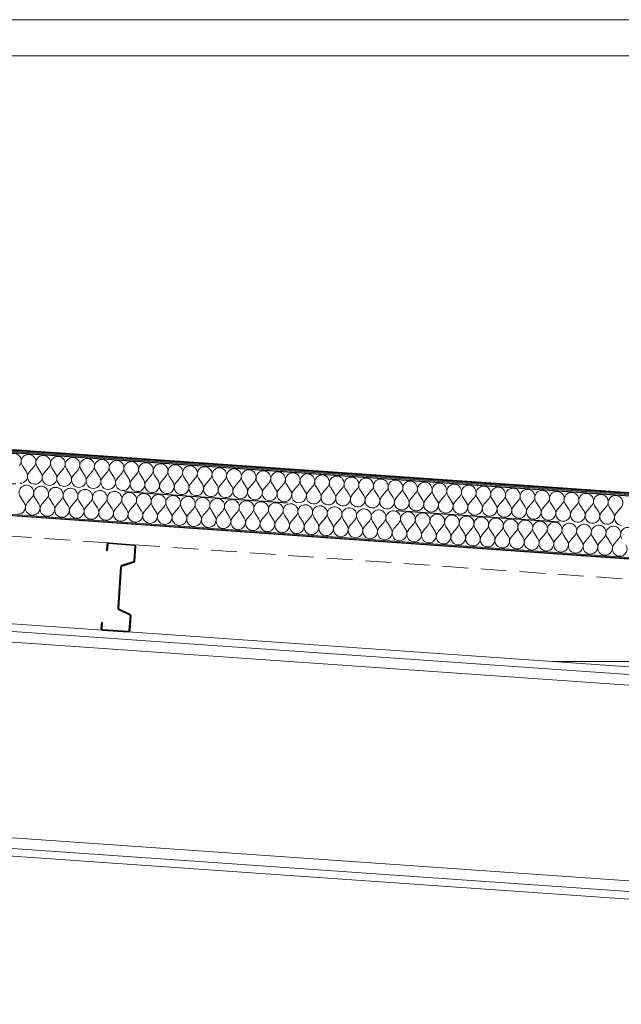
# Model space of a CAD drawing. Header units: millimetres. Extents: x 30792 to 66615, y -300 to 6970.
# Tile 38 of 58: x 58077 to 59245, y 5022 to 6935. Entities that reach past the tile are written whole.
import ezdxf

# ---------------------------------------------------------------- set-up
doc = ezdxf.new("R2010")
doc.units = ezdxf.units.MM
doc.header["$MEASUREMENT"] = 0
for name, pattern in [('Discontinu', [529.166651, 317.499995, -211.666656]), ('Pointillé', [75, 50, -25]), ('Wipeout_Contour', [1000, 0, -1000])]:
    doc.linetypes.add(name, pattern=pattern)
for name, color, linetype in [('Finitions - Etanchéité.5-Etanchéité', 7, 'Continuous'), ('Métal _ Charpente Couverture.Charp_Couv_Bard_Métal', 7, 'Continuous'), ('Métal _ Charpente.Charp_Couv_Bard_Métal', 7, 'Continuous'), ('Métal _ Finitions.Charp_Couv_Bard_Méta', 7, 'Continuous'), ('Nouveau_Plâtrerie _ Plafonds (Finition).Plâtrerie', 7, 'Continuous')]:
    doc.layers.add(name, color=color, linetype=linetype)

# ---------------------------------------------------------------- blocks, each defined once
blk = doc.blocks.new('*X38')
at = {"layer": 'Finitions - Etanchéité.5-Etanchéité', "linetype": 'Continuous', "lineweight": 15, "true_color": 0x2e45b3}
blk.add_hatch(color=175, dxfattribs=at).paths.add_polyline_path([(63618.3, 5705.5), (63618.3, 5707.5), (48778.3, 6745.3), (48778.3, 6743.3)])
blk = doc.blocks.new('*X39')
at = {"layer": 'Finitions - Etanchéité.5-Etanchéité', "linetype": 'Continuous', "lineweight": 15, "true_color": 0x6a6a6a}
blk.add_hatch(color=251, dxfattribs=at).paths.add_polyline_path([(63618.3, 5707.5), (63618.3, 5709.5), (48778.3, 6747.3), (48778.3, 6745.3)])
blk = doc.blocks.new('*X40')
at = {"layer": 'Finitions - Etanchéité.5-Etanchéité', "linetype": 'Continuous', "lineweight": 15, "true_color": 0xe8e8e8}
blk.add_hatch(color=254, dxfattribs=at).paths.add_polyline_path([(63618.3, 5709.5), (63618.3, 5711.6), (48778.3, 6749.3), (48778.3, 6747.3)])
blk = doc.blocks.new('*X41')
at = {"layer": 'Finitions - Etanchéité.5-Etanchéité', "color": 2, "linetype": 'Continuous', "lineweight": 15, "true_color": 0xfee600}
for p, q in [((58081.9, 6068.3), (58089.7, 6056.3)), ((58104.7, 6066.7), (58095.4, 6055.9)), ((58110.4, 6066.3), (58118.2, 6054.3)), ((58133.2, 6064.7), (58123.9, 6053.9)), ((58138.9, 6064.3), (58146.7, 6052.3)), ((58161.7, 6062.8), (58152.4, 6052)), ((58167.4, 6062.4), (58175.2, 6050.4)), ((58190.2, 6060.8), (58180.9, 6050)), ((58195.9, 6060.4), (58203.7, 6048.4)), ((58218.7, 6058.8), (58209.4, 6048)), ((58224.4, 6058.4), (58232.2, 6046.4)), ((58247.2, 6056.8), (58237.9, 6046)), ((58252.9, 6056.4), (58260.7, 6044.4)), ((58275.7, 6054.8), (58266.4, 6044)), ((58281.4, 6054.4), (58289.2, 6042.4)), ((58304.2, 6052.8), (58294.9, 6042)), ((58309.9, 6052.4), (58317.7, 6040.4)), ((58332.7, 6050.8), (58323.4, 6040)), ((58338.4, 6050.4), (58346.2, 6038.4)), ((58361.3, 6048.8), (58351.9, 6038)), ((58367, 6048.4), (58374.7, 6036.4)), ((58389.8, 6046.8), (58380.4, 6036)), ((58395.5, 6046.4), (58403.2, 6034.4)), ((58418.3, 6044.8), (58408.9, 6034)), ((58424, 6044.4), (58431.7, 6032.4)), ((58446.8, 6042.8), (58437.4, 6032)), ((58452.5, 6042.4), (58460.2, 6030.4)), ((58475.3, 6040.8), (58465.9, 6030)), ((58481, 6040.4), (58488.7, 6028.4)), ((58503.8, 6038.8), (58494.4, 6028)), ((58509.5, 6038.4), (58517.2, 6026.4)), ((58532.3, 6036.8), (58522.9, 6026)), ((58538, 6036.4), (58545.7, 6024.4)), ((58560.8, 6034.9), (58551.4, 6024)), ((58566.5, 6034.5), (58574.2, 6022.5)), ((58589.3, 6032.9), (58579.9, 6022.1)), ((58595, 6032.5), (58602.7, 6020.5)), ((58617.8, 6030.9), (58608.4, 6020.1)), ((58623.5, 6030.5), (58631.2, 6018.5)), ((58646.3, 6028.9), (58636.9, 6018.1)), ((58652, 6028.5), (58659.7, 6016.5)), ((58674.8, 6026.9), (58665.4, 6016.1)), ((58680.5, 6026.5), (58688.2, 6014.5)), ((58703.3, 6024.9), (58693.9, 6014.1)), ((58709, 6024.5), (58716.7, 6012.5)), ((58731.8, 6022.9), (58722.4, 6012.1)), ((58737.5, 6022.5), (58745.2, 6010.5)), ((58760.3, 6020.9), (58750.9, 6010.1)), ((58766, 6020.5), (58773.7, 6008.5)), ((58788.8, 6018.9), (58779.4, 6008.1)), ((58794.5, 6018.5), (58802.2, 6006.5)), ((58817.3, 6016.9), (58807.9, 6006.1)), ((58823, 6016.5), (58830.7, 6004.5)), ((58845.8, 6014.9), (58836.4, 6004.1)), ((58851.5, 6014.5), (58859.2, 6002.5)), ((58874.3, 6012.9), (58864.9, 6002.1)), ((58880, 6012.5), (58887.7, 6000.5)), ((58902.8, 6010.9), (58893.4, 6000.1)), ((58908.5, 6010.5), (58916.2, 5998.5)), ((58931.3, 6008.9), (58921.9, 5998.1)), ((58937, 6008.5), (58944.7, 5996.5)), ((58959.8, 6006.9), (58950.4, 5996.1)), ((58965.5, 6006.5), (58973.2, 5994.6)), ((58988.3, 6005), (58978.9, 5994.2)), ((58994, 6004.6), (59001.7, 5992.6)), ((59016.8, 6003), (59007.4, 5992.2)), ((59022.5, 6002.6), (59030.2, 5990.6)), ((59045.3, 6001), (59035.9, 5990.2)), ((59051, 6000.6), (59058.7, 5988.6)), ((59073.8, 5999), (59064.4, 5988.2)), ((59079.5, 5998.6), (59087.3, 5986.6)), ((59102.3, 5997), (59093, 5986.2)), ((59108, 5996.6), (59115.8, 5984.6)), ((59130.8, 5995), (59121.5, 5984.2)), ((59136.5, 5994.6), (59144.3, 5982.6)), ((59159.3, 5993), (59150, 5982.2)), ((59165, 5992.6), (59172.8, 5980.6)), ((59187.8, 5991), (59178.5, 5980.2)), ((59193.5, 5990.6), (59201.3, 5978.6)), ((59216.3, 5989), (59207, 5978.2)), ((59222, 5988.6), (59229.8, 5976.6)), ((59244.8, 5987), (59235.5, 5976.2))]:
    blk.add_line(p, q, dxfattribs=at)
for centre, start, end in [((58065.4, 6078.1), 319.1301, 212.8699), ((58093.9, 6076.1), 319.1301, 212.8699), ((58122.4, 6074.1), 319.1301, 212.8699), ((58150.9, 6072.1), 319.1301, 212.8699), ((58179.4, 6070.1), 319.1301, 212.8699), ((58207.9, 6068.1), 319.1301, 212.8699), ((58236.4, 6066.1), 319.1301, 212.8699), ((58264.9, 6064.1), 319.1301, 212.8699), ((58293.4, 6062.1), 319.1301, 212.8699), ((58321.9, 6060.1), 319.1301, 212.8699), ((58350.4, 6058.1), 319.1301, 212.8699), ((58379, 6056.2), 319.1301, 212.8699), ((58407.5, 6054.2), 319.1301, 212.8699), ((58436, 6052.2), 319.1301, 212.8699), ((58464.5, 6050.2), 319.1301, 212.8699), ((58077.7, 6048.6), 266, 32.8699), ((58106.2, 6046.6), 139.1301, 266), ((58106.2, 6046.6), 266, 32.8699), ((58134.7, 6044.6), 139.1301, 266), ((58134.7, 6044.6), 266, 32.8699), ((58163.2, 6042.6), 139.1301, 266), ((58163.2, 6042.6), 266, 32.8699), ((58191.7, 6040.6), 139.1301, 266), ((58191.7, 6040.6), 266, 32.8699), ((58220.2, 6038.6), 139.1301, 266), ((58220.2, 6038.6), 266, 32.8699), ((58248.7, 6036.6), 139.1301, 266), ((58493, 6048.2), 319.1301, 212.8699), ((58521.5, 6046.2), 319.1301, 212.8699), ((58550, 6044.2), 319.1301, 212.8699), ((58578.5, 6042.2), 319.1301, 212.8699), ((58607, 6040.2), 319.1301, 212.8699), ((58635.5, 6038.2), 319.1301, 212.8699), ((58664, 6036.2), 319.1301, 212.8699), ((58692.5, 6034.2), 319.1301, 212.8699), ((58721, 6032.2), 319.1301, 212.8699), ((58248.7, 6036.6), 266, 32.8699), ((58277.2, 6034.6), 139.1301, 266), ((58277.2, 6034.6), 266, 32.8699), ((58305.7, 6032.6), 139.1301, 266), ((58305.7, 6032.6), 266, 32.8699), ((58334.2, 6030.6), 139.1301, 266), ((58334.2, 6030.6), 266, 32.8699), ((58362.7, 6028.7), 139.1301, 266), ((58362.7, 6028.7), 266, 32.8699), ((58391.2, 6026.7), 139.1301, 266), ((58391.2, 6026.7), 266, 32.8699), ((58419.7, 6024.7), 139.1301, 266), ((58419.7, 6024.7), 266, 32.8699), ((58448.2, 6022.7), 139.1301, 266), ((58448.2, 6022.7), 266, 32.8699), ((58476.7, 6020.7), 139.1301, 266), ((58476.7, 6020.7), 266, 32.8699), ((58505.2, 6018.7), 139.1301, 266), ((58505.2, 6018.7), 266, 32.8699), ((58533.7, 6016.7), 139.1301, 266), ((58749.5, 6030.2), 319.1301, 212.8699), ((58778, 6028.3), 319.1301, 212.8699), ((58806.5, 6026.3), 319.1301, 212.8699), ((58835, 6024.3), 319.1301, 212.8699), ((58863.5, 6022.3), 319.1301, 212.8699), ((58892, 6020.3), 319.1301, 212.8699), ((58920.5, 6018.3), 319.1301, 212.8699), ((58949, 6016.3), 319.1301, 212.8699), ((58977.5, 6014.3), 319.1301, 212.8699), ((59006, 6012.3), 319.1301, 212.8699), ((58533.7, 6016.7), 266, 32.8699), ((58562.2, 6014.7), 139.1301, 266), ((58562.2, 6014.7), 266, 32.8699), ((58590.7, 6012.7), 139.1301, 266), ((58590.7, 6012.7), 266, 32.8699), ((58619.2, 6010.7), 139.1301, 266), ((58619.2, 6010.7), 266, 32.8699), ((58647.7, 6008.7), 139.1301, 266), ((58647.7, 6008.7), 266, 32.8699), ((58676.2, 6006.7), 139.1301, 266), ((58676.2, 6006.7), 266, 32.8699), ((58704.7, 6004.7), 139.1301, 266), ((58704.7, 6004.7), 266, 32.8699), ((58733.2, 6002.7), 139.1301, 266), ((58733.2, 6002.7), 266, 32.8699), ((58761.7, 6000.7), 139.1301, 266), ((58761.7, 6000.7), 266, 32.8699), ((58790.2, 5998.8), 139.1301, 266), ((58790.2, 5998.8), 266, 32.8699), ((59034.5, 6010.3), 319.1301, 212.8699), ((59063, 6008.3), 319.1301, 212.8699), ((59091.5, 6006.3), 319.1301, 212.8699), ((59120, 6004.3), 319.1301, 212.8699), ((59148.5, 6002.3), 319.1301, 212.8699), ((59177, 6000.4), 319.1301, 212.8699), ((59205.5, 5998.4), 319.1301, 212.8699), ((59234, 5996.4), 319.1301, 212.8699), ((58818.7, 5996.8), 139.1301, 266), ((58818.7, 5996.8), 266, 32.8699), ((58847.2, 5994.8), 139.1301, 266), ((58847.2, 5994.8), 266, 32.8699), ((58875.7, 5992.8), 139.1301, 266), ((58875.7, 5992.8), 266, 32.8699), ((58904.2, 5990.8), 139.1301, 266), ((58904.2, 5990.8), 266, 32.8699), ((58932.7, 5988.8), 139.1301, 266), ((58932.7, 5988.8), 266, 32.8699), ((58961.2, 5986.8), 139.1301, 266), ((58961.2, 5986.8), 266, 32.8699), ((58989.7, 5984.8), 139.1301, 266), ((58989.7, 5984.8), 266, 32.8699), ((59018.2, 5982.8), 139.1301, 266), ((59018.2, 5982.8), 266, 32.8699), ((59046.8, 5980.8), 139.1301, 266), ((59046.8, 5980.8), 266, 32.8699), ((59075.3, 5978.8), 139.1301, 266), ((59075.3, 5978.8), 266, 32.8699), ((59103.8, 5976.8), 139.1301, 266), ((59103.8, 5976.8), 266, 32.8699), ((59132.3, 5974.8), 139.1301, 266), ((59132.3, 5974.8), 266, 32.8699), ((59160.8, 5972.8), 139.1301, 266), ((59160.8, 5972.8), 266, 32.8699), ((59189.3, 5970.9), 139.1301, 266), ((59189.3, 5970.9), 266, 32.8699), ((59217.8, 5968.9), 139.1301, 266), ((59217.8, 5968.9), 266, 32.8699), ((59246.3, 5966.9), 139.1301, 266)]:
    blk.add_arc(centre, 14.3, start, end, dxfattribs=at)
blk = doc.blocks.new('*X42')
at = {"layer": 'Finitions - Etanchéité.5-Etanchéité', "color": 2, "linetype": 'Continuous', "lineweight": 15, "true_color": 0xfee600}
for p, q in [((58077.7, 6008.5), (58085.5, 5996.5)), ((58100.5, 6006.9), (58091.2, 5996.1)), ((58106.2, 6006.5), (58114, 5994.5)), ((58129.1, 6004.9), (58119.7, 5994.1)), ((58134.8, 6004.5), (58142.5, 5992.5)), ((58157.6, 6002.9), (58148.2, 5992.1)), ((58163.3, 6002.5), (58171, 5990.5)), ((58186.1, 6000.9), (58176.7, 5990.1)), ((58191.8, 6000.5), (58199.5, 5988.5)), ((58214.6, 5998.9), (58205.2, 5988.1)), ((58220.3, 5998.5), (58228, 5986.5)), ((58243.1, 5996.9), (58233.7, 5986.1)), ((58248.8, 5996.5), (58256.5, 5984.5)), ((58271.6, 5994.9), (58262.2, 5984.1)), ((58277.3, 5994.5), (58285, 5982.5)), ((58300.1, 5992.9), (58290.7, 5982.1)), ((58305.8, 5992.5), (58313.5, 5980.5)), ((58328.6, 5990.9), (58319.2, 5980.1)), ((58334.3, 5990.5), (58342, 5978.5)), ((58357.1, 5988.9), (58347.7, 5978.1)), ((58362.8, 5988.5), (58370.5, 5976.6)), ((58385.6, 5987), (58376.2, 5976.2)), ((58391.3, 5986.6), (58399, 5974.6)), ((58414.1, 5985), (58404.7, 5974.2)), ((58419.8, 5984.6), (58427.5, 5972.6)), ((58442.6, 5983), (58433.2, 5972.2)), ((58448.3, 5982.6), (58456, 5970.6)), ((58471.1, 5981), (58461.7, 5970.2)), ((58476.8, 5980.6), (58484.5, 5968.6)), ((58499.6, 5979), (58490.2, 5968.2)), ((58505.3, 5978.6), (58513, 5966.6)), ((58528.1, 5977), (58518.7, 5966.2)), ((58533.8, 5976.6), (58541.5, 5964.6)), ((58556.6, 5975), (58547.2, 5964.2)), ((58562.3, 5974.6), (58570, 5962.6)), ((58585.1, 5973), (58575.7, 5962.2)), ((58590.8, 5972.6), (58598.5, 5960.6)), ((58613.6, 5971), (58604.2, 5960.2)), ((58619.3, 5970.6), (58627, 5958.6)), ((58642.1, 5969), (58632.7, 5958.2)), ((58647.8, 5968.6), (58655.5, 5956.6)), ((58670.6, 5967), (58661.2, 5956.2)), ((58676.3, 5966.6), (58684, 5954.6)), ((58699.1, 5965), (58689.7, 5954.2)), ((58704.8, 5964.6), (58712.5, 5952.6)), ((58727.6, 5963), (58718.2, 5952.2)), ((58733.3, 5962.6), (58741, 5950.6)), ((58756.1, 5961), (58746.7, 5950.2)), ((58761.8, 5960.6), (58769.5, 5948.6)), ((58784.6, 5959.1), (58775.2, 5948.2)), ((58790.3, 5958.7), (58798, 5946.7)), ((58813.1, 5957.1), (58803.7, 5946.3)), ((58818.8, 5956.7), (58826.5, 5944.7)), ((58841.6, 5955.1), (58832.2, 5944.3)), ((58847.3, 5954.7), (58855.1, 5942.7)), ((58870.1, 5953.1), (58860.8, 5942.3)), ((58875.8, 5952.7), (58883.6, 5940.7)), ((58898.6, 5951.1), (58889.3, 5940.3)), ((58904.3, 5950.7), (58912.1, 5938.7)), ((58927.1, 5949.1), (58917.8, 5938.3)), ((58932.8, 5948.7), (58940.6, 5936.7)), ((58955.6, 5947.1), (58946.3, 5936.3)), ((58961.3, 5946.7), (58969.1, 5934.7)), ((58984.1, 5945.1), (58974.8, 5934.3)), ((58989.8, 5944.7), (58997.6, 5932.7)), ((59012.6, 5943.1), (59003.3, 5932.3)), ((59018.3, 5942.7), (59026.1, 5930.7)), ((59041.1, 5941.1), (59031.8, 5930.3)), ((59046.8, 5940.7), (59054.6, 5928.7)), ((59069.6, 5939.1), (59060.3, 5928.3)), ((59075.3, 5938.7), (59083.1, 5926.7)), ((59098.1, 5937.1), (59088.8, 5926.3)), ((59103.8, 5936.7), (59111.6, 5924.7)), ((59126.6, 5935.1), (59117.3, 5924.3)), ((59132.3, 5934.7), (59140.1, 5922.7)), ((59155.1, 5933.1), (59145.8, 5922.3)), ((59160.8, 5932.7), (59168.6, 5920.7)), ((59183.6, 5931.1), (59174.3, 5920.3)), ((59189.3, 5930.8), (59197.1, 5918.8)), ((59212.1, 5929.2), (59202.8, 5918.4)), ((59217.8, 5928.8), (59225.6, 5916.8)), ((59240.6, 5927.2), (59231.3, 5916.4))]:
    blk.add_line(p, q, dxfattribs=at)
for centre, start, end in [((58089.7, 6016.2), 319.1301, 212.8699), ((58118.2, 6014.2), 319.1301, 212.8699), ((58146.8, 6012.2), 319.1301, 212.8699), ((58175.3, 6010.3), 319.1301, 212.8699), ((58203.8, 6008.3), 319.1301, 212.8699), ((58232.3, 6006.3), 319.1301, 212.8699), ((58260.8, 6004.3), 319.1301, 212.8699), ((58289.3, 6002.3), 319.1301, 212.8699), ((58317.8, 6000.3), 319.1301, 212.8699), ((58346.3, 5998.3), 319.1301, 212.8699), ((58374.8, 5996.3), 319.1301, 212.8699), ((58403.3, 5994.3), 319.1301, 212.8699), ((58431.8, 5992.3), 319.1301, 212.8699), ((58073.5, 5988.7), 266, 32.8699), ((58102, 5986.7), 139.1301, 266), ((58102, 5986.7), 266, 32.8699), ((58130.5, 5984.7), 139.1301, 266), ((58130.5, 5984.7), 266, 32.8699), ((58159, 5982.7), 139.1301, 266), ((58159, 5982.7), 266, 32.8699), ((58187.5, 5980.8), 139.1301, 266), ((58187.5, 5980.8), 266, 32.8699), ((58216, 5978.8), 139.1301, 266), ((58460.3, 5990.3), 319.1301, 212.8699), ((58488.8, 5988.3), 319.1301, 212.8699), ((58517.3, 5986.3), 319.1301, 212.8699), ((58545.8, 5984.3), 319.1301, 212.8699), ((58574.3, 5982.4), 319.1301, 212.8699), ((58602.8, 5980.4), 319.1301, 212.8699), ((58631.3, 5978.4), 319.1301, 212.8699), ((58659.8, 5976.4), 319.1301, 212.8699), ((58688.3, 5974.4), 319.1301, 212.8699), ((58216, 5978.8), 266, 32.8699), ((58244.5, 5976.8), 139.1301, 266), ((58244.5, 5976.8), 266, 32.8699), ((58273, 5974.8), 139.1301, 266), ((58273, 5974.8), 266, 32.8699), ((58301.5, 5972.8), 139.1301, 266), ((58301.5, 5972.8), 266, 32.8699), ((58330, 5970.8), 139.1301, 266), ((58330, 5970.8), 266, 32.8699), ((58358.5, 5968.8), 139.1301, 266), ((58358.5, 5968.8), 266, 32.8699), ((58387, 5966.8), 139.1301, 266), ((58387, 5966.8), 266, 32.8699), ((58415.5, 5964.8), 139.1301, 266), ((58415.5, 5964.8), 266, 32.8699), ((58444, 5962.8), 139.1301, 266), ((58444, 5962.8), 266, 32.8699), ((58472.5, 5960.8), 139.1301, 266), ((58472.5, 5960.8), 266, 32.8699), ((58501, 5958.8), 139.1301, 266), ((58716.8, 5972.4), 319.1301, 212.8699), ((58745.3, 5970.4), 319.1301, 212.8699), ((58773.8, 5968.4), 319.1301, 212.8699), ((58802.3, 5966.4), 319.1301, 212.8699), ((58830.8, 5964.4), 319.1301, 212.8699), ((58859.3, 5962.4), 319.1301, 212.8699), ((58887.8, 5960.4), 319.1301, 212.8699), ((58916.3, 5958.4), 319.1301, 212.8699), ((58944.8, 5956.4), 319.1301, 212.8699), ((58973.3, 5954.4), 319.1301, 212.8699), ((58501, 5958.8), 266, 32.8699), ((58529.5, 5956.8), 139.1301, 266), ((58529.5, 5956.8), 266, 32.8699), ((58558, 5954.8), 139.1301, 266), ((58558, 5954.8), 266, 32.8699), ((58586.5, 5952.9), 139.1301, 266), ((58586.5, 5952.9), 266, 32.8699), ((58615, 5950.9), 139.1301, 266), ((58615, 5950.9), 266, 32.8699), ((58643.5, 5948.9), 139.1301, 266), ((58643.5, 5948.9), 266, 32.8699), ((58672, 5946.9), 139.1301, 266), ((58672, 5946.9), 266, 32.8699), ((58700.5, 5944.9), 139.1301, 266), ((58700.5, 5944.9), 266, 32.8699), ((58729, 5942.9), 139.1301, 266), ((58729, 5942.9), 266, 32.8699), ((58757.5, 5940.9), 139.1301, 266), ((59001.8, 5952.5), 319.1301, 212.8699), ((59030.3, 5950.5), 319.1301, 212.8699), ((59058.8, 5948.5), 319.1301, 212.8699), ((59087.3, 5946.5), 319.1301, 212.8699), ((59115.8, 5944.5), 319.1301, 212.8699), ((59144.3, 5942.5), 319.1301, 212.8699), ((59172.8, 5940.5), 319.1301, 212.8699), ((59201.3, 5938.5), 319.1301, 212.8699), ((59229.8, 5936.5), 319.1301, 212.8699), ((58757.5, 5940.9), 266, 32.8699), ((58786, 5938.9), 139.1301, 266), ((58786, 5938.9), 266, 32.8699), ((58814.5, 5936.9), 139.1301, 266), ((58814.5, 5936.9), 266, 32.8699), ((58843.1, 5934.9), 139.1301, 266), ((58843.1, 5934.9), 266, 32.8699), ((58871.6, 5932.9), 139.1301, 266), ((58871.6, 5932.9), 266, 32.8699), ((58900.1, 5930.9), 139.1301, 266), ((58900.1, 5930.9), 266, 32.8699), ((58928.6, 5928.9), 139.1301, 266), ((58928.6, 5928.9), 266, 32.8699), ((58957.1, 5926.9), 139.1301, 266), ((58957.1, 5926.9), 266, 32.8699), ((58985.6, 5925), 139.1301, 266), ((58985.6, 5925), 266, 32.8699), ((59014.1, 5923), 139.1301, 266), ((59014.1, 5923), 266, 32.8699), ((59042.6, 5921), 139.1301, 266), ((59258.3, 5934.5), 319.1301, 212.8699), ((59042.6, 5921), 266, 32.8699), ((59071.1, 5919), 139.1301, 266), ((59071.1, 5919), 266, 32.8699), ((59099.6, 5917), 139.1301, 266), ((59099.6, 5917), 266, 32.8699), ((59128.1, 5915), 139.1301, 266), ((59128.1, 5915), 266, 32.8699), ((59156.6, 5913), 139.1301, 266), ((59156.6, 5913), 266, 32.8699), ((59185.1, 5911), 139.1301, 266), ((59185.1, 5911), 266, 32.8699), ((59213.6, 5909), 139.1301, 266), ((59213.6, 5909), 266, 32.8699), ((59242.1, 5907), 139.1301, 266), ((59242.1, 5907), 266, 32.8699)]:
    blk.add_arc(centre, 14.3, start, end, dxfattribs=at)
blk = doc.blocks.new('Élément de coupe_34')
at = {"layer": 'Finitions - Etanchéité.5-Etanchéité', "linetype": 'Continuous', "lineweight": 15, "true_color": 0x3e35cc}
blk.add_hatch(color=182, dxfattribs=at).paths.add_polyline_path([(63618.3, 5583.2), (63618.3, 5585.2), (48778.3, 6623), (48778.3, 6621)])
at = {"layer": 'Finitions - Etanchéité.5-Etanchéité', "linetype": 'Continuous', "lineweight": 15, "true_color": 0x2e45b3}
h = blk.add_hatch(dxfattribs=at)
h.set_pattern_fill('Acier', color=175, style=0, pattern_type=2)
h.set_pattern_definition([(41, (0, 0), (-73.80664, 84.90483), []), (41, (-24.6, 28.3), (-73.80664, 84.90483), [])])
h.paths.add_polyline_path([(63618.3, 5582.3), (63618.3, 5583.2), (48778.3, 6621), (48778.3, 6620.1)])
at = {"layer": 'Finitions - Etanchéité.5-Etanchéité', "lineweight": 0}
for name in ['*X40', '*X39', '*X38']:
    blk.add_blockref(name, (0, 0), dxfattribs=at)
at = {"color": 254, "linetype": 'Wipeout_Contour', "lineweight": 0, "ltscale": 226218.050054}
blk.add_wipeout([(63618.3, 5645.4), (63618.3, 5705.5), (48778.3, 6743.3), (48778.3, 6683.1)], dxfattribs=at).dxf.layer = 'Finitions - Etanchéité.5-Etanchéité'
at = {"layer": 'Finitions - Etanchéité.5-Etanchéité', "lineweight": 0}
blk.add_blockref('*X41', (0, 0), dxfattribs=at)
at = {"color": 254, "linetype": 'Wipeout_Contour', "lineweight": 0, "ltscale": 226191.088457}
blk.add_wipeout([(63618.3, 5585.2), (63618.3, 5645.4), (48778.3, 6683.1), (48778.3, 6623)], dxfattribs=at).dxf.layer = 'Finitions - Etanchéité.5-Etanchéité'
at = {"layer": 'Finitions - Etanchéité.5-Etanchéité', "color": 7, "linetype": 'Continuous', "lineweight": 25}
for p, q in [((48778.3, 6749.3), (63618.3, 5711.6)), ((48778.3, 6743.3), (63618.3, 5705.5))]:
    blk.add_line(p, q, dxfattribs=at)
at = {"layer": 'Finitions - Etanchéité.5-Etanchéité', "color": 7, "linetype": 'Continuous', "lineweight": 15}
for p, q in [((48778.3, 6747.3), (63618.3, 5709.5)), ((48778.3, 6745.3), (63618.3, 5707.5)), ((48778.3, 6623), (63618.3, 5585.2)), ((48778.3, 6621), (63618.3, 5583.2)), ((48778.3, 6620.1), (63618.3, 5582.3))]:
    blk.add_line(p, q, dxfattribs=at)
at = {"layer": 'Finitions - Etanchéité.5-Etanchéité', "color": 7, "linetype": 'Discontinu', "lineweight": 25}
blk.add_line((48778.3, 6683.1), (63618.3, 5645.4), dxfattribs=at)
at = {"layer": 'Finitions - Etanchéité.5-Etanchéité', "color": 251, "linetype": 'Pointillé', "lineweight": 15, "true_color": 0x6a6a6a}
for p, q in [((56852.7, 6016.2), (58249.3, 5918.6)), ((58299.2, 5915.1), (59695.8, 5817.4))]:
    blk.add_line(p, q, dxfattribs=at)
at = {"layer": 'Finitions - Etanchéité.5-Etanchéité', "lineweight": 0}
blk.add_blockref('*X42', (0, 0), dxfattribs=at)
blk = doc.blocks.new('Élément de coupe_41')
at = {"layer": 'Métal _ Charpente Couverture.Charp_Couv_Bard_Métal', "linetype": 'Continuous', "lineweight": 15, "true_color": 0x2e45b3}
h = blk.add_hatch(dxfattribs=at)
h.set_pattern_fill('Acier', color=175, style=0, pattern_type=2)
h.set_pattern_definition([(135, (0, 0), (79.54951, 79.54951), []), (135, (-26.52, -26.52), (79.54951, 79.54951), [])])
h.paths.add_polyline_path([(58249.3, 5918.6), (58247.1, 5917.9), (58246.1, 5915.8), (58245.2, 5903.8), (58246.7, 5903.7), (58247.6, 5915.7), (58248.1, 5916.7), (58249.2, 5917.1), (58299.1, 5913.6), (58300.1, 5913.1), (58300.4, 5912), (58298.4, 5883.1), (58298.1, 5882.3), (58297.4, 5881.8), (58274.7, 5874.5), (58273.2, 5873.5), (58272.6, 5871.8), (58267, 5792.1), (58267.4, 5790.3), (58268.7, 5789.1), (58290.2, 5778.7), (58290.8, 5778.2), (58291, 5777.3), (58289, 5748.4), (58288.5, 5747.4), (58287.4, 5747), (58237.5, 5750.5), (58236.5, 5751), (58236.1, 5752.1), (58237, 5764.1), (58235.5, 5764.2), (58234.6, 5752.2), (58235.4, 5750), (58237.4, 5749), (58287.3, 5745.5), (58289.5, 5746.2), (58290.5, 5748.3), (58292.5, 5777.2), (58292.1, 5778.9), (58290.8, 5780.1), (58269.3, 5790.5), (58268.7, 5791.1), (58268.5, 5791.9), (58274.1, 5871.7), (58274.4, 5872.5), (58275.1, 5873), (58297.8, 5880.3), (58299.3, 5881.4), (58299.9, 5883), (58301.9, 5911.9), (58301.2, 5914.1), (58299.2, 5915.1)])
at = {"layer": 'Métal _ Charpente Couverture.Charp_Couv_Bard_Métal', "color": 7, "linetype": 'Continuous', "lineweight": 25}
for p, q in [((58249.3, 5918.6), (58247.1, 5917.9)), ((58249.3, 5918.6), (58299.2, 5915.1)), ((58299.2, 5915.1), (58301.2, 5914.1)), ((58245.2, 5903.8), (58246.7, 5903.7)), ((58235.5, 5764.2), (58237, 5764.1))]:
    blk.add_line(p, q, dxfattribs=at)
at = {"layer": 'Métal _ Charpente Couverture.Charp_Couv_Bard_Métal', "color": 7, "linetype": 'Continuous', "lineweight": 25, "flags": 128}
for points in [[(58247.1, 5917.9), (58246.1, 5915.8), (58245.2, 5903.8)], [(58248.1, 5916.7), (58247.6, 5915.7), (58246.7, 5903.7)], [(58300.1, 5913.1), (58299.1, 5913.6), (58249.2, 5917.1), (58248.1, 5916.7)], [(58300.1, 5913.1), (58300.4, 5912), (58298.4, 5883.1), (58298.1, 5882.3)], [(58301.2, 5914.1), (58301.9, 5911.9), (58299.9, 5883), (58299.3, 5881.4)], [(58273.2, 5873.5), (58272.6, 5871.8), (58267, 5792.1), (58267.4, 5790.3)], [(58274.4, 5872.5), (58274.1, 5871.7), (58268.5, 5791.9), (58268.7, 5791.1)], [(58298.1, 5882.3), (58297.4, 5881.8), (58274.7, 5874.5), (58273.2, 5873.5)], [(58299.3, 5881.4), (58297.8, 5880.3), (58275.1, 5873), (58274.4, 5872.5)], [(58267.4, 5790.3), (58268.7, 5789.1), (58290.2, 5778.7), (58290.8, 5778.2)], [(58268.7, 5791.1), (58269.3, 5790.5), (58290.8, 5780.1), (58292.1, 5778.9)], [(58290.8, 5778.2), (58291, 5777.3), (58289, 5748.4), (58288.5, 5747.4)], [(58292.1, 5778.9), (58292.5, 5777.2), (58290.5, 5748.3), (58289.5, 5746.2)], [(58235.5, 5764.2), (58234.6, 5752.2), (58235.4, 5750)], [(58237, 5764.1), (58236.1, 5752.1), (58236.5, 5751)], [(58235.4, 5750), (58237.4, 5749), (58287.3, 5745.5), (58289.5, 5746.2)], [(58236.5, 5751), (58237.5, 5750.5), (58287.4, 5747), (58288.5, 5747.4)]]:
    blk.add_lwpolyline(points, dxfattribs=at)
blk = doc.blocks.new('Élément de coupe_63')
at = {"layer": 'Métal _ Finitions.Charp_Couv_Bard_Méta', "color": 7, "linetype": 'Continuous', "lineweight": 15}
for p, q in [((53386.5, 6935), (60507.5, 6935)), ((53589.4, 6865), (60507.5, 6865))]:
    blk.add_line(p, q, dxfattribs=at)
blk = doc.blocks.new('Élément de coupe_73')
at = {"layer": 'Nouveau_Plâtrerie _ Plafonds (Finition).Plâtrerie', "color": 7, "linetype": 'Continuous', "lineweight": 15}
blk.add_line((59111.3, 5687.9), (59715.4, 5687.9), dxfattribs=at)
blk = doc.blocks.new('Élément de coupe_108')
at = {"layer": 'Métal _ Charpente.Charp_Couv_Bard_Métal', "color": 7, "linetype": 'Continuous', "lineweight": 15}
for p, q in [((49715, 6330.3), (60637.6, 5566.5)), ((49713.5, 6309.4), (60637.6, 5545.5)), ((49687.1, 5931.5), (62361.4, 5045.2)), ((49684.6, 5896), (62358.9, 5009.7)), ((49685.6, 5910.5), (62360, 5024.3)), ((56840.8, 5846.7), (58237.4, 5749)), ((58287.3, 5745.5), (59683.9, 5647.8))]:
    blk.add_line(p, q, dxfattribs=at)

msp = doc.modelspace()

# ---------------------------------------------------------------- block references
at = {"layer": 'Finitions - Etanchéité.5-Etanchéité', "lineweight": 0}
msp.add_blockref('Élément de coupe_34', (0, 0), dxfattribs=at)
at = {"layer": 'Métal _ Finitions.Charp_Couv_Bard_Méta', "lineweight": 0}
msp.add_blockref('Élément de coupe_63', (0, 0), dxfattribs=at)

# ---------------------------------------------------------------- next in the draw order: block references
at = {"layer": 'Métal _ Charpente Couverture.Charp_Couv_Bard_Métal', "lineweight": 0}
msp.add_blockref('Élément de coupe_41', (0, 0), dxfattribs=at)
at = {"layer": 'Métal _ Charpente.Charp_Couv_Bard_Métal', "lineweight": 0}
msp.add_blockref('Élément de coupe_108', (0, 0), dxfattribs=at)
at = {"layer": 'Nouveau_Plâtrerie _ Plafonds (Finition).Plâtrerie', "lineweight": 0}
msp.add_blockref('Élément de coupe_73', (0, 0), dxfattribs=at)

doc.saveas('drawing.dxf')
